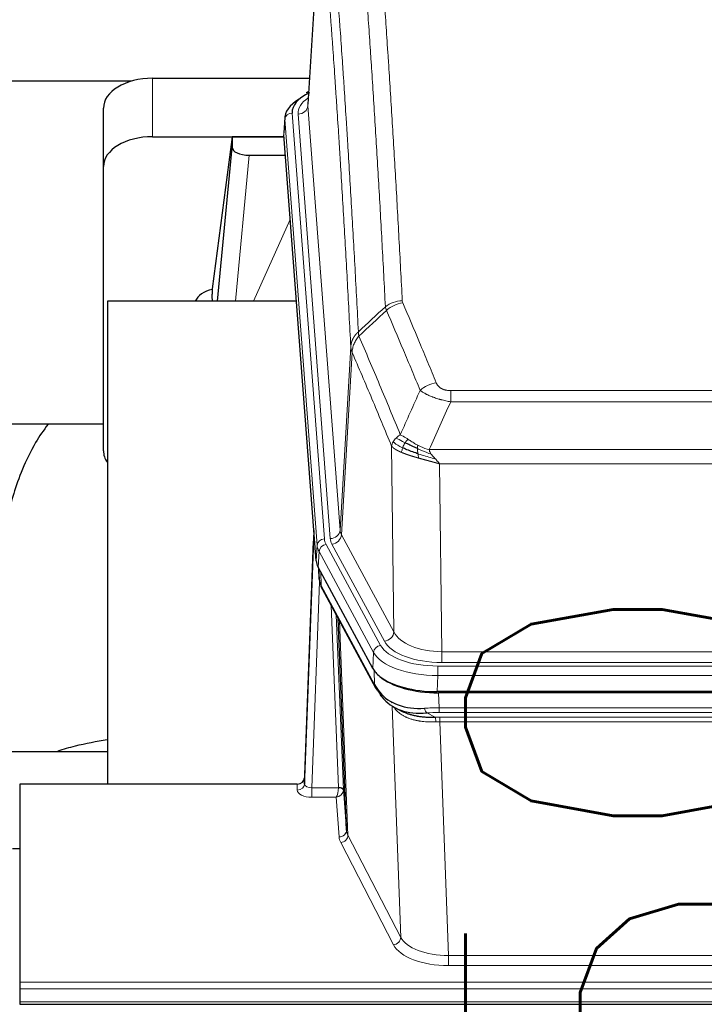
# Model space of a CAD drawing. Header units: inches. Extents: x 0 to 23760, y -13 to 16800.
# Tile 97 of 214: x 5643 to 5921, y 13839 to 14240. Entities that reach past the tile are written whole.
import ezdxf

# ---------------------------------------------------------------- set-up
doc = ezdxf.new("R2010")
doc.units = ezdxf.units.IN
doc.layers.add('254', color=7, linetype='Continuous', true_color=0xffffff)
doc.styles.add('latin_extended', font='simplex.shx')
doc.dimstyles.get("Standard").update_dxf_attribs({"dimtxt": 0.18, "dimasz": 0.18, "dimexe": 0.18, "dimexo": 0.0625, "dimgap": 0.09, "dimtad": 0, "dimtih": 1, "dimtoh": 1, "dimdec": 4, "dimzin": 0, "dimdsep": 46, "dimtxsty": 'Standard', "dimcen": 0.09, "dimadec": 0, "dimazin": 0, "dimtfac": 1, "dimtdec": 4, "dimtofl": 0, "dimtmove": 0, "dimatfit": 3, "dimfxl": 1, "dimtolj": 1, "dimtzin": 0, "dimarcsym": 0})

# ---------------------------------------------------------------- blocks, each defined once
blk = doc.blocks.new('_U11')
at = {"layer": '254', "color": 3, "linetype": 'Continuous', "lineweight": 13, "transparency": 16777216}
for p, q in [((8503.87, 13952.97), (8503.87, 10472.46)), ((1737.89, 13597.98), (1737.89, 10472.46)), ((1877.89, 10512.46), (8363.87, 10512.46))]:
    blk.add_line(p, q, dxfattribs=at)
at = {"layer": '254', "color": 3, "transparency": 16777216}
for points in [[(1877.89, 10535.79), (1877.89, 10489.13), (1737.89, 10512.46)], [(8363.87, 10489.13), (8363.87, 10535.79), (8503.87, 10512.46)]]:
    blk.add_solid(points, dxfattribs=at)
at = {"layer": 'Defpoints', "color": 0, "transparency": 16777216}
for p in [(8503.87, 13992.97), (1737.89, 13637.98), (8503.87, 10512.46)]:
    blk.add_point(p, dxfattribs=at)
at = {"layer": '254', "color": 2, "lineweight": 13, "transparency": 16777216, "insert": (4877.55, 10722.46), "char_height": 140, "attachment_point": 1, "style": 'latin_extended'}
blk.add_mtext('\\A1;6766', dxfattribs=at)
blk = doc.blocks.new('_U14')
at = {"layer": '254', "color": 3, "linetype": 'Continuous', "lineweight": 13, "transparency": 16777216}
for p, q in [((6034.24, 13124.3), (6034.24, 14087.63)), ((5412.87, 13124.3), (6074.24, 13124.3)), ((6034.24, 12619.98), (6034.24, 12984.3)), ((8055.87, 12479.98), (5994.24, 12479.98))]:
    blk.add_line(p, q, dxfattribs=at)
at = {"layer": '254', "color": 3, "transparency": 16777216}
for points in [[(6057.57, 12984.3), (6010.9, 12984.3), (6034.24, 13124.3)], [(6010.9, 12619.98), (6057.57, 12619.98), (6034.24, 12479.98)]]:
    blk.add_solid(points, dxfattribs=at)
at = {"layer": 'Defpoints', "color": 0, "transparency": 16777216}
for p in [(5372.87, 13124.3), (6034.24, 13124.3), (8095.87, 12479.98)]:
    blk.add_point(p, dxfattribs=at)
at = {"layer": '254', "color": 2, "lineweight": 13, "transparency": 16777216, "insert": (5824.24, 13657.63), "char_height": 140, "attachment_point": 1, "rotation": 90, "style": 'latin_extended'}
blk.add_mtext('\\A1;\\C2;650', dxfattribs=at)

msp = doc.modelspace()

# ---------------------------------------------------------------- linework, layer by layer
at = {"layer": '254', "color": 2, "linetype": 'Continuous', "lineweight": 25}
for p, q in [((5765.352, 14291.873), (5760.101, 14205.237)), ((5688.236, 14214.63), (5521.095, 14214.63)), ((5696.923, 14215.835), (5760.745, 14215.835)), ((5760.413, 14210.379), (5759.469, 14209.944)), ((5676.923, 14179.859), (5676.923, 14203.661)), ((5750.722, 14199.886), (5750.341, 14193.604)), ((5696.923, 14192.033), (5750.409, 14192.033)), ((5729.233, 14191.944), (5721.185, 14130.158)), ((5750.417, 14191.944), (5729.233, 14191.944)), ((5729.233, 14191.944), (5729.233, 14187.713)), ((5763.465, 14019.367), (5750.347, 14192.82)), ((5723.322, 14125.057), (5729.233, 14187.713)), ((5736.207, 14184.493), (5750.977, 14184.493)), ((5676.923, 14064.205), (5676.923, 14179.859)), ((5721.184, 14130.152), (5721.185, 14130.158)), ((5721.184, 14130.152), (5721.184, 14127.967)), ((5755.473, 14125.056), (5678.529, 14125.056)), ((5678.529, 14125.056), (5678.529, 13928.489)), ((5676.899, 14074.977), (5606.546, 14074.977)), ((5762.529, 14031.748), (5758.771, 13931.109)), ((5758.76, 13928.573), (5762.448, 14027.355)), ((5786.504, 13975.575), (5764.25, 14016.789)), ((5764.377, 14016.553), (5764.741, 14011.751)), ((5764.734, 14011.864), (5764.563, 14016.208)), ((5764.734, 14011.864), (5764.741, 14011.751)), ((5765.878, 14007.955), (5787.626, 13967.679)), ((5775.785, 13909.744), (5772.357, 13995.955)), ((6029.073, 13966.137), (5812.666, 13966.137)), ((6028.481, 13965.655), (5813.258, 13965.655)), ((5795.767, 13959.503), (5798.51, 13958.116)), ((5606.532, 13941.828), (5678.529, 13941.828)), ((5642.869, 13928.488), (5642.869, 13847.853)), ((5755.772, 13928.488), (5642.869, 13928.488)), ((5758.771, 13931.109), (5758.76, 13928.573)), ((5774.556, 13926.362), (5775.785, 13909.744)), ((5639.87, 13902.29), (5642.87, 13902.29)), ((5642.869, 13847.853), (5642.869, 13845.119)), ((5642.869, 13845.119), (5642.869, 13839.871)), ((5642.869, 13839.871), (5642.869, 13838.856)), ((5642.869, 13838.856), (6199.869, 13838.856))]:
    msp.add_line(p, q, dxfattribs=at)
at = {"layer": '254', "color": 110, "linetype": 'Continuous', "lineweight": 13}
for p, q in [((5765.353, 14291.251), (5760.106, 14204.661)), ((5696.923, 14192.033), (5696.923, 14215.835)), ((5753.722, 14201.67), (5766.833, 14028.309)), ((5756.114, 14201.235), (5769.18, 14028.462)), ((5760.106, 14204.661), (5773.172, 14031.888)), ((5750.728, 14199.1), (5750.347, 14192.82)), ((5763.839, 14025.739), (5750.728, 14199.1)), ((5736.207, 14184.493), (5730.6, 14125.057)), ((5738.011, 14125.057), (5752.952, 14158.371)), ((5773.172, 14031.888), (5777.549, 14106.565)), ((5778.105, 14104.231), (5773.753, 14029.979)), ((5818.198, 14088.684), (6023.541, 14088.684)), ((5818.198, 14084.12), (5818.198, 14088.684)), ((6023.541, 14084.12), (5818.198, 14084.12)), ((5795.105, 13990.436), (5794.147, 14066.086)), ((5809.467, 14064.641), (6032.272, 14064.641)), ((6028.159, 14058.897), (5813.579, 14058.897)), ((5813.579, 14058.897), (5814.548, 13982.401)), ((5773.753, 14029.979), (5795.105, 13990.436)), ((5763.465, 14019.367), (5763.839, 14025.739)), ((5767.53, 14026.018), (5789.704, 13984.953)), ((5791.229, 13986.627), (5769.877, 14026.171)), ((5764.623, 14023.162), (5764.25, 14016.789)), ((5786.797, 13982.096), (5764.623, 14023.162)), ((5764.38, 14016.548), (5764.734, 14011.864)), ((5765.301, 14014.842), (5765.519, 14009.285)), ((5764.884, 14010.893), (5761.753, 13927.041)), ((5765.519, 14009.285), (5787.266, 13969.009)), ((5772.559, 13927.128), (5769.537, 14001.179)), ((5771.664, 13997.239), (5774.556, 13926.362)), ((5772.903, 13994.944), (5776.371, 13907.733)), ((5786.504, 13975.575), (5786.797, 13982.096)), ((5814.548, 13977.987), (5814.548, 13982.401)), ((5814.548, 13982.401), (6027.191, 13982.401)), ((5812.959, 13976.563), (6028.779, 13976.563)), ((5812.959, 13972.658), (5812.959, 13976.563)), ((6027.191, 13977.987), (5814.548, 13977.987)), ((5787.266, 13969.009), (5787.09, 13974.645)), ((5812.959, 13972.658), (5812.666, 13966.137)), ((6028.779, 13972.658), (5812.959, 13972.658)), ((5813.258, 13965.655), (5813.449, 13959.564)), ((5797.856, 13866.119), (5794.42, 13960.259)), ((5808.424, 13957.47), (5811.878, 13955.725)), ((5813.449, 13957.698), (5813.449, 13959.564)), ((5813.449, 13959.564), (6028.29, 13959.564)), ((6028.29, 13957.698), (5813.449, 13957.698)), ((5813.791, 13953.891), (5813.791, 13955.756)), ((5813.791, 13955.756), (6027.948, 13955.756)), ((5813.791, 13953.891), (5817.264, 13858.715)), ((6027.948, 13953.891), (5813.791, 13953.891)), ((5755.762, 13926.04), (5755.772, 13928.488)), ((5761.753, 13927.041), (5761.753, 13923.126)), ((5761.753, 13927.041), (5772.558, 13927.041)), ((5761.753, 13923.126), (5771.595, 13923.126)), ((5772.789, 13906.977), (5771.595, 13923.126)), ((5794.947, 13863.056), (5773.462, 13904.67)), ((5776.371, 13907.733), (5797.856, 13866.119)), ((5817.264, 13858.715), (5817.264, 13854.614)), ((5817.264, 13858.715), (6024.474, 13858.715)), ((6024.474, 13854.614), (5817.264, 13854.614)), ((5642.869, 13847.853), (6199.869, 13847.853)), ((5642.869, 13845.119), (6199.869, 13845.119)), ((5642.869, 13839.871), (6199.869, 13839.871))]:
    msp.add_line(p, q, dxfattribs=at)
at = {"layer": '254', "color": 2, "linetype": 'Continuous', "lineweight": 25}
for centre, major_axis, ratio, start_param, end_param in [((5696.923, 14203.661), (-20, 0), 0.608706, 4.712389, 6.2831853), ((5777.741, 14202.044), (-24.034, 0.016), 0.461198, 5.4992389, 6.318352), ((5760.727, 14207.22), (1.258, -2.724), 0.6272114, 2.6666598, 3.1415983), ((5777.741, 14199.383), (-27.03, 0.194), 0.4633579, 5.618257, 6.3212481), ((5696.923, 14179.859), (-20, 0), 0.608706, 4.712389, 6.2831853), ((5736.26, 14187.738), (7.027, 0.031), 0.4617281, 3.1395348, 4.7027345), ((5724.064, 14122.978), (-10.208, 0), 0.7029015, 4.9983373, 5.9892938), ((5724.064, 13931.587), (-10.152, 515.131), 0.0020796, 5.0973623, 5.1034663), ((5696.923, 14064.205), (-20, 0), 0.608706, 0, 0.4035719), ((5790.485, 14019.806), (27.037, 0.006), 0.4611335, 3.1763491, 3.3855005), ((5792.529, 13992.075), (-27.174, 22.247), 0.2659526, 0.248294, 0.2802741), ((5791.378, 14021.351), (26.161, 11.46), 0.4493681, 3.0159633, 3.1613144), ((5769.232, 14010.176), (3.584, 1.776), 0.8816114, 2.7716102, 3.1419462), ((5812.724, 13978.621), (27.023, 0.034), 0.4619935, 3.3853572, 3.670307), ((5814.098, 13952.13), (-27.355, 20.182), 0.1876908, 0.3765826, 0.5974134), ((5813.283, 13978.13), (27.01, 0.015), 0.4618579, 3.6271853, 4.7111791), ((5812.724, 13978.621), (27.023, 0.034), 0.4619935, 3.670307, 4.7096668), ((5791.145, 13969.58), (3.52, 1.9), 0.8606628, 3.1415888, 3.5094104), ((5811.402, 13949.267), (-23.434, 19.972), 0.1471226, 0.3626514, 0.5834823), ((5792.922, 13966.898), (3.195, 2.407), 0.6715965, 2.6043549, 3.391291), ((5813.195, 13980.947), (25.329, 12.681), 0.6929209, 3.2824386, 4.1662755), ((5813.195, 13980.947), (23.359, 16.381), 0.7286412, 3.1732971, 4.057134), ((5791.023, 13959.407), (-3.388, -2.127), 0.8041825, 3.1410453, 3.3164277), ((5755.772, 13931.201), (3, 0.002), 0.9042699, 4.7116987, 6.2488686)]:
    msp.add_ellipse(centre, major_axis=major_axis, ratio=ratio, start_param=start_param, end_param=end_param, dxfattribs=at)
at = {"layer": '254', "color": 110, "linetype": 'Continuous', "lineweight": 13}
for centre, major_axis, ratio, start_param, end_param in [((5780.133, 14201.609), (-24.034, 0.016), 0.461198, 5.6862399, 6.318352), ((5753.722, 14199.009), (2.991, 0.226), 0.8864705, 1.5038552, 3.0222916), ((5756.114, 14204.783), (3.989, 0.302), 0.8864705, 4.6454478, 6.1638843), ((5798.502, 14116.936), (-9.987, -0.512), 0.8285973, 4.6699673, 5.4273767), ((5798.69, 14116.144), (-9.188, -3.948), 0.8056434, 4.3791539, 5.1247913), ((5812.351, 14083.682), (-9.245, -3.812), 0.7933159, 4.3962573, 5.1392153), ((5762.448, 14025.202), (0.214, 6.443), 0.0117452, 0.5090713, 1.2305416), ((5769.18, 14032.01), (3.989, 0.302), 0.8864705, 4.6454478, 6.1638843), ((5769.877, 14029.719), (3.52, 1.9), 0.8606628, 4.2773553, 5.7957917), ((5793.198, 14032.4), (20.038, 0.241), 0.4621297, 3.1708089, 3.3799603), ((5765.447, 14027.263), (2.998, -0.112), 0.4302668, 3.1576572, 3.7226285), ((5766.833, 14025.648), (2.991, 0.226), 0.8864705, 1.5038552, 3.0222916), ((5790.851, 14026.039), (-27.028, 0.171), 0.4605352, 0.0378207, 0.2469722), ((5767.53, 14023.357), (2.64, 1.425), 0.8606628, 1.1357626, 2.6541991), ((5790.851, 14028.7), (24.033, 0.005), 0.4611335, 3.1763491, 3.3855005), ((5793.198, 14028.852), (24.033, 0.005), 0.4611335, 3.1763491, 3.3855005), ((5792.529, 13992.075), (-27.538, 20.422), 0.182048, 0.3394746, 0.3714547), ((5769.398, 14009.855), (3.52, 1.9), 0.8606628, 2.7414655, 3.1415888), ((5791.229, 13990.175), (3.52, 1.9), 0.8606628, 4.2773553, 5.7957917), ((5814.468, 13993.008), (-20.002, 0.126), 0.5302672, 0.2567917, 1.5781041), ((5789.704, 13982.292), (2.64, 1.425), 0.8606628, 1.1357626, 2.6541991), ((5813.011, 13987.66), (24.02, 0.03), 0.4619935, 3.3853572, 4.7096668), ((5814.468, 13989.46), (-24.002, 0.049), 0.477994, 0.2537759, 1.5750883), ((5813.011, 13984.999), (-27.018, 0.111), 0.4567867, 0.246464, 1.5707737), ((5791.145, 13969.58), (3.52, 1.9), 0.8606628, 2.7414655, 3.1415888), ((5814.098, 13952.13), (-27.015, 0.091), 0.2751837, 4.7373543, 4.9581852), ((5808.424, 13961.305), (-0.368, 3.983), 0.2964475, 2.0527062, 2.8396422), ((5814.098, 13948.295), (-23.017, 0.318), 0.4083138, 4.7462544, 4.9670852), ((5814.58, 13945.944), (-24.025, 0.387), 0.4081205, 4.7518285, 4.8316761), ((5811.878, 13951.89), (0.131, -3.998), 0.1099517, 2.0830946, 2.8518059), ((5814.58, 13942.108), (-20.023, 0.877), 0.5868264, 4.777515, 4.8573626), ((5755.762, 13928.664), (-3, 0.013), 0.8746179, 1.5745081, 3.1116779), ((5761.765, 13928.664), (3.004, 0.138), 0.5390598, 3.1127167, 4.683513), ((5761.765, 13926.04), (6.003, 0.008), 0.4854373, 3.1388974, 4.7096937), ((5771.595, 13925.749), (0.506, 2.997), 0.2740591, 3.694004, 5.2037138), ((5771.595, 13925.749), (2.669, 1.608), 0.8008031, 4.262859, 5.7725688), ((5771.559, 13927.096), (-1.001, 0.011), 0.9036686, 3.0924533, 3.1882189), ((5772.558, 13926.18), (1.996, -0.13), 0.4297663, 0.0674602, 1.5988341), ((5772.559, 13926.267), (1.998, 0.082), 0.4302193, 0.0160628, 1.553239), ((5771.559, 13926.235), (2.996, 0.15), 0.8842155, 6.178461, 6.2742265), ((5772.789, 13909.601), (-2.992, -0.221), 0.8740585, 1.5062672, 3.1117425), ((5795.788, 13909.999), (-20.016, 0.121), 0.4848834, 0.0387668, 0.248091), ((5795.788, 13907.375), (-23.014, 0.002), 0.4845187, 0.0358431, 0.2451673), ((5773.462, 13907.294), (-2.666, -1.376), 0.8484453, 1.1579292, 2.76165), ((5794.947, 13865.68), (-2.666, -1.376), 0.8484453, 1.1579292, 2.76165), ((5817.271, 13868.389), (-20.013, 0.104), 0.483363, 0.2476114, 1.5729934), ((5817.271, 13865.765), (23.012, 0.004), 0.4845836, 3.3866449, 4.7120269)]:
    msp.add_ellipse(centre, major_axis=major_axis, ratio=ratio, start_param=start_param, end_param=end_param, dxfattribs=at)
for points, knots in [([(5791.635, 14122.849), (5791.196, 14131.417), (5790.305, 14148.316), (5789.383, 14164.739), (5788.68, 14176.877), (5788.444, 14180.894), (5787.967, 14188.867), (5787.727, 14192.824), (5787.001, 14204.605), (5786.509, 14212.338), (5785.885, 14221.851), (5785.759, 14223.746), (5785.508, 14227.52), (5785.129, 14233.158), (5784.746, 14238.726), (5783.974, 14249.767), (5782.931, 14264.24), (5781.321, 14285.2), (5780.219, 14298.675), (5779.661, 14305.287)], [0, 0, 0, 0, 0.125, 0.25, 0.25, 0.3125, 0.3125, 0.375, 0.375, 0.5, 0.5, 0.53125, 0.53125, 0.5625, 0.625, 0.625, 0.75, 0.875, 1, 1, 1, 1]), ([(5786.544, 14307.877), (5787.101, 14301.257), (5788.202, 14287.767), (5789.81, 14266.782), (5790.852, 14252.293), (5791.623, 14241.238), (5792.005, 14235.664), (5792.383, 14230.02), (5792.635, 14226.241), (5792.76, 14224.344), (5793.383, 14214.82), (5793.875, 14207.078), (5794.6, 14195.283), (5794.84, 14191.321), (5795.316, 14183.339), (5795.552, 14179.317), (5796.254, 14167.164), (5797.174, 14150.722), (5798.065, 14133.804), (5798.502, 14125.225)], [0, 0, 0, 0, 0.125, 0.25, 0.375, 0.375, 0.4375, 0.46875, 0.46875, 0.5, 0.5, 0.625, 0.625, 0.6875, 0.6875, 0.75, 0.75, 0.875, 1, 1, 1, 1]), ([(5768.409, 14297.867), (5768.98, 14291.176), (5770.108, 14277.533), (5771.753, 14256.292), (5772.819, 14241.613), (5773.608, 14230.409), (5773.999, 14224.759), (5774.451, 14218.081), (5774.643, 14215.202), (5774.771, 14213.278), (5774.835, 14212.314), (5775.154, 14207.484), (5775.533, 14201.64), (5775.971, 14194.74), (5776.158, 14191.765), (5776.282, 14189.778), (5776.344, 14188.782), (5776.9, 14179.804), (5777.873, 14163.597), (5779.284, 14138.544), (5780.192, 14121.348), (5780.638, 14112.627)], [0, 0, 0, 0, 0.125, 0.25, 0.375, 0.375, 0.4375, 0.46875, 0.484375, 0.484375, 0.5, 0.5, 0.5625, 0.59375, 0.609375, 0.609375, 0.625, 0.625, 0.75, 0.875, 1, 1, 1, 1]), ([(5777.549, 14106.565), (5777.104, 14115.259), (5776.198, 14132.401), (5774.791, 14157.375), (5773.821, 14173.533), (5773.266, 14182.483), (5773.205, 14183.476), (5773.081, 14185.457), (5772.895, 14188.423), (5772.458, 14195.302), (5772.08, 14201.128), (5771.762, 14205.944), (5771.698, 14206.905), (5771.57, 14208.823), (5771.378, 14211.694), (5770.928, 14218.352), (5770.538, 14223.985), (5769.752, 14235.156), (5768.688, 14249.793), (5767.048, 14270.974), (5765.923, 14284.578), (5765.353, 14291.251)], [0, 0, 0, 0, 0.125, 0.25, 0.375, 0.375, 0.390625, 0.390625, 0.40625, 0.4375, 0.5, 0.5, 0.515625, 0.515625, 0.53125, 0.5625, 0.625, 0.625, 0.75, 0.875, 1, 1, 1, 1]), ([(5798.69, 14124.43), (5798.634, 14124.561), (5798.59, 14124.692), (5798.528, 14124.957), (5798.509, 14125.091), (5798.502, 14125.225)], [0, 0, 0, 0, 0.5, 0.5, 1, 1, 1, 1]), ([(5805.771, 14088.78), (5804.636, 14091.539), (5803.499, 14094.287), (5801.224, 14099.759), (5800.085, 14102.484), (5796.666, 14110.625), (5794.382, 14116.007), (5792.093, 14121.343)], [0, 0, 0, 0, 0.25, 0.25, 0.5, 0.5, 1, 1, 1, 1]), ([(5798.69, 14124.43), (5800.975, 14119.089), (5803.257, 14113.703), (5806.672, 14105.555), (5807.809, 14102.827), (5810.082, 14097.349), (5811.217, 14094.599), (5812.351, 14091.838)], [0, 0, 0, 0, 0.5, 0.5, 0.75, 0.75, 1, 1, 1, 1]), ([(5777.549, 14106.565), (5777.549, 14106.58), (5777.551, 14106.61), (5777.554, 14106.654), (5777.558, 14106.699), (5777.561, 14106.744), (5777.565, 14106.789), (5777.569, 14106.834), (5777.573, 14106.878), (5777.578, 14106.923), (5777.583, 14106.968), (5777.588, 14107.013), (5777.593, 14107.057), (5777.599, 14107.102), (5777.605, 14107.147), (5777.611, 14107.191), (5777.617, 14107.236), (5777.624, 14107.28), (5777.631, 14107.325), (5777.638, 14107.369), (5777.645, 14107.414), (5777.653, 14107.458), (5777.661, 14107.503), (5777.669, 14107.547), (5777.677, 14107.592), (5777.686, 14107.636), (5777.695, 14107.68), (5777.704, 14107.725), (5777.713, 14107.769), (5777.723, 14107.813), (5777.733, 14107.857), (5777.743, 14107.901), (5777.753, 14107.945), (5777.764, 14107.989), (5777.775, 14108.033), (5777.786, 14108.077), (5777.797, 14108.121), (5777.809, 14108.165), (5777.821, 14108.209), (5777.833, 14108.252), (5777.845, 14108.296), (5777.858, 14108.34), (5777.871, 14108.383), (5777.884, 14108.427), (5777.897, 14108.47), (5777.911, 14108.514), (5777.924, 14108.557), (5777.939, 14108.6), (5777.953, 14108.644), (5777.967, 14108.687), (5777.982, 14108.73), (5777.997, 14108.773), (5778.013, 14108.816), (5778.028, 14108.859), (5778.044, 14108.902), (5778.06, 14108.945), (5778.076, 14108.987), (5778.093, 14109.03), (5778.11, 14109.073), (5778.127, 14109.115), (5778.144, 14109.158), (5778.161, 14109.2), (5778.179, 14109.242), (5778.197, 14109.285), (5778.215, 14109.327), (5778.234, 14109.369), (5778.252, 14109.411), (5778.271, 14109.453), (5778.29, 14109.495), (5778.31, 14109.537), (5778.329, 14109.578), (5778.349, 14109.62), (5778.369, 14109.662), (5778.389, 14109.703), (5778.41, 14109.744), (5778.431, 14109.786), (5778.458, 14109.839), (5778.492, 14109.904), (5778.533, 14109.981), (5778.574, 14110.057), (5778.617, 14110.133), (5778.66, 14110.209), (5778.704, 14110.285), (5778.749, 14110.36), (5778.794, 14110.435), (5778.841, 14110.51), (5778.888, 14110.584), (5778.936, 14110.658), (5778.984, 14110.731), (5779.034, 14110.805), (5779.084, 14110.877), (5779.135, 14110.95), (5779.187, 14111.022), (5779.239, 14111.094), (5779.292, 14111.165), (5779.346, 14111.236), (5779.401, 14111.307), (5779.456, 14111.377), (5779.512, 14111.447), (5779.569, 14111.516), (5779.626, 14111.585), (5779.685, 14111.653), (5779.743, 14111.722), (5779.803, 14111.789), (5779.863, 14111.856), (5779.924, 14111.923), (5779.986, 14111.989), (5780.048, 14112.055), (5780.111, 14112.121), (5780.175, 14112.186), (5780.239, 14112.25), (5780.304, 14112.314), (5780.369, 14112.378), (5780.436, 14112.441), (5780.502, 14112.503), (5780.57, 14112.565), (5780.615, 14112.606), (5780.638, 14112.627)], [0, 0, 0, 0, 0.0066687, 0.0133374, 0.0200061, 0.0266746, 0.0333432, 0.0400116, 0.0466801, 0.0533484, 0.0600168, 0.066685, 0.0733532, 0.0800214, 0.0866895, 0.0933575, 0.1000255, 0.1066935, 0.1133614, 0.1200292, 0.126697, 0.1333647, 0.1400324, 0.1467001, 0.1533676, 0.1600352, 0.1667026, 0.1733701, 0.1800374, 0.1867047, 0.193372, 0.2000392, 0.2067064, 0.2133735, 0.2200405, 0.2267075, 0.2333745, 0.2400414, 0.2467082, 0.253375, 0.2600418, 0.2667085, 0.2733751, 0.2800417, 0.2867082, 0.2933747, 0.3000412, 0.3067075, 0.3133739, 0.3200401, 0.3267064, 0.3333725, 0.3400387, 0.3467047, 0.3533708, 0.3600367, 0.3667026, 0.3733685, 0.3800343, 0.3867001, 0.3933658, 0.4000315, 0.4066971, 0.4133626, 0.4200281, 0.4266936, 0.433359, 0.4400243, 0.4466896, 0.4533549, 0.4600201, 0.4666852, 0.4733503, 0.4800154, 0.4866804, 0.4933453, 0.5000102, 0.5125098, 0.5250093, 0.5375088, 0.5500082, 0.5625077, 0.5750071, 0.5875066, 0.600006, 0.6125054, 0.6250049, 0.6375043, 0.6500037, 0.6625032, 0.6750026, 0.6875021, 0.7000016, 0.7125011, 0.7250006, 0.7375001, 0.7499997, 0.7624993, 0.7749989, 0.7874985, 0.7999982, 0.812498, 0.8249977, 0.8374975, 0.8499974, 0.8624973, 0.8749972, 0.8874972, 0.8999973, 0.9124974, 0.9249976, 0.9374978, 0.9499981, 0.9624985, 0.9749989, 0.9874994, 1, 1, 1, 1]), ([(5778.105, 14104.231), (5778.126, 14104.814), (5778.204, 14105.402), (5778.467, 14106.569), (5778.653, 14107.148), (5779.125, 14108.279), (5779.41, 14108.832), (5780.068, 14109.896), (5780.441, 14110.406), (5780.85, 14110.889)], [0, 0, 0, 0, 0.25, 0.25, 0.5, 0.5, 0.75, 0.75, 1, 1, 1, 1]), ([(5780.85, 14110.889), (5780.775, 14111.183), (5780.732, 14111.486), (5780.674, 14112.076), (5780.659, 14112.363), (5780.638, 14112.627)], [0, 0, 0, 0, 0.5, 0.5, 1, 1, 1, 1]), ([(5780.85, 14110.889), (5783.672, 14104.334), (5786.488, 14097.71), (5790.701, 14087.671), (5792.104, 14084.307), (5794.907, 14077.545), (5796.306, 14074.147), (5797.704, 14070.732)], [0, 0, 0, 0, 0.5, 0.5, 0.75, 0.75, 1, 1, 1, 1]), ([(5778.105, 14104.231), (5778.1, 14104.244), (5778.09, 14104.269), (5778.075, 14104.307), (5778.059, 14104.346), (5778.044, 14104.385), (5778.029, 14104.425), (5778.013, 14104.466), (5777.998, 14104.507), (5777.983, 14104.549), (5777.967, 14104.592), (5777.952, 14104.635), (5777.936, 14104.679), (5777.921, 14104.723), (5777.906, 14104.768), (5777.891, 14104.814), (5777.876, 14104.86), (5777.861, 14104.907), (5777.846, 14104.954), (5777.831, 14105.002), (5777.816, 14105.051), (5777.802, 14105.1), (5777.788, 14105.15), (5777.774, 14105.201), (5777.76, 14105.252), (5777.746, 14105.304), (5777.733, 14105.356), (5777.712, 14105.44), (5777.686, 14105.553), (5777.658, 14105.69), (5777.634, 14105.817), (5777.615, 14105.934), (5777.599, 14106.041), (5777.586, 14106.138), (5777.576, 14106.226), (5777.568, 14106.303), (5777.562, 14106.37), (5777.557, 14106.427), (5777.554, 14106.474), (5777.552, 14106.51), (5777.55, 14106.537), (5777.549, 14106.554), (5777.549, 14106.562), (5777.549, 14106.565)], [0, 0, 0, 0, 0.0155037, 0.0313049, 0.0474035, 0.0637997, 0.0804935, 0.097485, 0.1147743, 0.1323613, 0.1502462, 0.1684289, 0.1869096, 0.2056883, 0.224765, 0.2441397, 0.2638126, 0.2837835, 0.3040527, 0.32462, 0.3454856, 0.3666494, 0.3881116, 0.409872, 0.4319308, 0.454288, 0.4769435, 0.4998975, 0.5635611, 0.6228928, 0.6778927, 0.7285606, 0.7748966, 0.8169007, 0.8545729, 0.8879131, 0.9169214, 0.9415977, 0.9619421, 0.9779545, 0.989635, 0.9969835, 1, 1, 1, 1]), ([(5794.147, 14066.086), (5792.817, 14069.327), (5791.484, 14072.553), (5788.817, 14078.973), (5787.481, 14082.167), (5783.47, 14091.703), (5780.791, 14097.998), (5778.105, 14104.231)], [0, 0, 0, 0, 0.25, 0.25, 0.5, 0.5, 1, 1, 1, 1]), ([(5818.198, 14084.12), (5817.863, 14084.181), (5817.53, 14084.244), (5816.867, 14084.378), (5816.539, 14084.447), (5815.563, 14084.665), (5814.925, 14084.821), (5814.222, 14085.01), (5814.145, 14085.031), (5813.989, 14085.073), (5813.912, 14085.095), (5813.68, 14085.16), (5813.527, 14085.204), (5813.073, 14085.338), (5812.478, 14085.52), (5811.905, 14085.712), (5811.484, 14085.859), (5811.275, 14085.933), (5811.07, 14086.009), (5810.934, 14086.06), (5810.866, 14086.085), (5810.26, 14086.316), (5809.752, 14086.526), (5809.033, 14086.85), (5808.8, 14086.959), (5808.462, 14087.125), (5808.351, 14087.18), (5808.133, 14087.292), (5808.025, 14087.348), (5807.498, 14087.63), (5807.11, 14087.858), (5806.395, 14088.316), (5806.068, 14088.548), (5805.771, 14088.78)], [0, 0, 0, 0, 0.0625, 0.0625, 0.125, 0.125, 0.25, 0.25, 0.265625, 0.265625, 0.28125, 0.28125, 0.3125, 0.3125, 0.375, 0.4375, 0.4375, 0.46875, 0.484375, 0.484375, 0.5, 0.5, 0.625, 0.625, 0.6875, 0.6875, 0.71875, 0.71875, 0.75, 0.75, 0.875, 0.875, 1, 1, 1, 1]), ([(5818.198, 14088.684), (5818.015, 14088.684), (5817.833, 14088.688), (5817.469, 14088.707), (5817.289, 14088.721), (5816.934, 14088.759), (5816.758, 14088.783), (5816.412, 14088.842), (5816.241, 14088.876), (5816.03, 14088.926), (5815.988, 14088.937), (5815.904, 14088.958), (5815.78, 14088.991), (5815.658, 14089.027), (5815.42, 14089.101), (5815.112, 14089.21), (5814.825, 14089.338), (5814.651, 14089.423), (5814.617, 14089.44), (5814.549, 14089.475), (5814.515, 14089.493), (5814.415, 14089.547), (5814.35, 14089.584), (5814.161, 14089.697), (5814.042, 14089.776), (5813.815, 14089.938), (5813.708, 14090.022), (5813.505, 14090.195), (5813.409, 14090.284), (5813.296, 14090.398), (5813.274, 14090.421), (5813.23, 14090.467), (5813.209, 14090.49), (5813.145, 14090.56), (5813.104, 14090.607), (5812.985, 14090.749), (5812.912, 14090.844), (5812.775, 14091.038), (5812.711, 14091.136), (5812.535, 14091.432), (5812.435, 14091.633), (5812.351, 14091.838)], [0, 0, 0, 0, 0.0625, 0.0625, 0.125, 0.125, 0.1875, 0.1875, 0.25, 0.25, 0.265625, 0.265625, 0.28125, 0.3125, 0.3125, 0.375, 0.4375, 0.4375, 0.453125, 0.453125, 0.46875, 0.46875, 0.5, 0.5, 0.5625, 0.5625, 0.625, 0.625, 0.6875, 0.6875, 0.703125, 0.703125, 0.71875, 0.71875, 0.75, 0.75, 0.8125, 0.8125, 0.875, 0.875, 1, 1, 1, 1]), ([(5794.786, 14067.8), (5794.943, 14068.075), (5795.123, 14068.346), (5795.527, 14068.877), (5795.752, 14069.137), (5795.997, 14069.388)], [0, 0, 0, 0, 0.5, 0.5, 1, 1, 1, 1]), ([(5795.997, 14069.388), (5796.243, 14069.632), (5796.509, 14069.867), (5797.079, 14070.317), (5797.383, 14070.531), (5797.704, 14070.732)], [0, 0, 0, 0, 0.5, 0.5, 1, 1, 1, 1]), ([(5799.655, 14067.457), (5799.284, 14067.644), (5798.927, 14067.827), (5797.566, 14068.533), (5796.695, 14069.005), (5795.997, 14069.388)], [0, 0, 0, 0, 0.25, 0.25, 1, 1, 1, 1]), ([(5800.879, 14068.837), (5800.58, 14069.031), (5800.29, 14069.219), (5799.163, 14069.939), (5798.397, 14070.405), (5797.704, 14070.732)], [0, 0, 0, 0, 0.25, 0.25, 1, 1, 1, 1]), ([(5799.655, 14067.457), (5799.754, 14067.612), (5799.855, 14067.76), (5800.112, 14068.104), (5800.269, 14068.288), (5800.58, 14068.603), (5800.733, 14068.735), (5800.879, 14068.837)], [0, 0, 0, 0, 0.25, 0.25, 0.625, 0.625, 1, 1, 1, 1]), ([(5804.849, 14066.429), (5804.668, 14066.525), (5804.49, 14066.623), (5803.783, 14067.017), (5803.268, 14067.324), (5802.274, 14067.938), (5801.795, 14068.245), (5801.18, 14068.642), (5801.029, 14068.74), (5800.879, 14068.837)], [0, 0, 0, 0, 0.125, 0.125, 0.5, 0.5, 0.875, 0.875, 1, 1, 1, 1]), ([(5794.147, 14066.086), (5794.205, 14066.372), (5794.287, 14066.66), (5794.5, 14067.232), (5794.631, 14067.518), (5794.786, 14067.8)], [0, 0, 0, 0, 0.5, 0.5, 1, 1, 1, 1]), ([(5798.179, 14063.538), (5798.168, 14063.543), (5798.144, 14063.553), (5798.109, 14063.568), (5798.074, 14063.583), (5798.038, 14063.598), (5798.002, 14063.614), (5797.965, 14063.629), (5797.928, 14063.645), (5797.891, 14063.662), (5797.853, 14063.678), (5797.815, 14063.695), (5797.777, 14063.712), (5797.738, 14063.729), (5797.699, 14063.746), (5797.659, 14063.764), (5797.62, 14063.782), (5797.58, 14063.8), (5797.539, 14063.818), (5797.498, 14063.836), (5797.457, 14063.855), (5797.416, 14063.874), (5797.374, 14063.893), (5797.332, 14063.913), (5797.29, 14063.933), (5797.248, 14063.953), (5797.205, 14063.973), (5797.162, 14063.993), (5797.119, 14064.014), (5797.076, 14064.035), (5797.032, 14064.056), (5796.988, 14064.077), (5796.944, 14064.099), (5796.9, 14064.121), (5796.855, 14064.143), (5796.811, 14064.166), (5796.766, 14064.188), (5796.721, 14064.211), (5796.676, 14064.234), (5796.631, 14064.258), (5796.585, 14064.282), (5796.54, 14064.306), (5796.494, 14064.33), (5796.448, 14064.354), (5796.402, 14064.379), (5796.356, 14064.404), (5796.31, 14064.429), (5796.264, 14064.455), (5796.218, 14064.481), (5796.172, 14064.507), (5796.126, 14064.533), (5796.08, 14064.559), (5796.033, 14064.586), (5795.987, 14064.613), (5795.941, 14064.641), (5795.895, 14064.669), (5795.848, 14064.697), (5795.802, 14064.725), (5795.756, 14064.753), (5795.71, 14064.782), (5795.664, 14064.811), (5795.619, 14064.84), (5795.573, 14064.87), (5795.527, 14064.9), (5795.482, 14064.93), (5795.437, 14064.96), (5795.391, 14064.991), (5795.346, 14065.022), (5795.302, 14065.054), (5795.257, 14065.085), (5795.213, 14065.117), (5795.168, 14065.149), (5795.125, 14065.182), (5795.081, 14065.214), (5795.037, 14065.247), (5794.994, 14065.281), (5794.952, 14065.314), (5794.909, 14065.348), (5794.867, 14065.382), (5794.825, 14065.417), (5794.783, 14065.451), (5794.742, 14065.486), (5794.702, 14065.522), (5794.661, 14065.557), (5794.621, 14065.593), (5794.582, 14065.629), (5794.543, 14065.666), (5794.504, 14065.703), (5794.466, 14065.74), (5794.428, 14065.777), (5794.391, 14065.815), (5794.355, 14065.853), (5794.319, 14065.891), (5794.283, 14065.929), (5794.248, 14065.968), (5794.214, 14066.007), (5794.18, 14066.047), (5794.158, 14066.073), (5794.147, 14066.086)], [0, 0, 0, 0, 0.0060657, 0.012223, 0.0184718, 0.0248123, 0.0312443, 0.0377679, 0.0443831, 0.0510899, 0.0578883, 0.0647782, 0.0717598, 0.0788329, 0.0859977, 0.093254, 0.1006019, 0.1080414, 0.1155725, 0.1231952, 0.1309095, 0.1387154, 0.1466129, 0.1546019, 0.1626826, 0.1708549, 0.1791188, 0.1874742, 0.1959213, 0.20446, 0.2130903, 0.2218121, 0.2306256, 0.2395307, 0.2485274, 0.2576156, 0.2667955, 0.276067, 0.2854301, 0.2948848, 0.3044311, 0.314069, 0.3237985, 0.3336196, 0.3435324, 0.3535367, 0.3636326, 0.3738202, 0.3840993, 0.3944701, 0.4049324, 0.4154864, 0.426132, 0.4368691, 0.4476979, 0.4586183, 0.4696303, 0.480734, 0.4919292, 0.503216, 0.5145945, 0.5260645, 0.5376262, 0.5492795, 0.5610244, 0.5728609, 0.584789, 0.5968087, 0.60892, 0.621123, 0.6334175, 0.6458037, 0.6582815, 0.6708509, 0.6835119, 0.6962645, 0.7091087, 0.7220445, 0.735072, 0.748191, 0.7614017, 0.774704, 0.7880979, 0.8015834, 0.8151605, 0.8288293, 0.8425896, 0.8564416, 0.8703852, 0.8844204, 0.8985472, 0.9127656, 0.9270756, 0.9414773, 0.9559705, 0.9705554, 0.9852319, 1, 1, 1, 1]), ([(5798.669, 14065.384), (5798.234, 14065.588), (5797.824, 14065.792), (5796.295, 14066.607), (5795.399, 14067.216), (5794.786, 14067.8)], [0, 0, 0, 0, 0.25, 0.25, 1, 1, 1, 1]), ([(5798.179, 14063.538), (5798.215, 14063.719), (5798.257, 14063.924), (5798.363, 14064.37), (5798.425, 14064.611), (5798.551, 14065.033), (5798.607, 14065.207), (5798.669, 14065.384)], [0, 0, 0, 0, 0.375, 0.375, 0.75, 0.75, 1, 1, 1, 1]), ([(5798.669, 14065.384), (5798.7, 14065.472), (5798.732, 14065.561), (5798.867, 14065.918), (5798.98, 14066.189), (5799.229, 14066.717), (5799.365, 14066.975), (5799.557, 14067.3), (5799.606, 14067.379), (5799.655, 14067.457)], [0, 0, 0, 0, 0.125, 0.125, 0.5, 0.5, 0.875, 0.875, 1, 1, 1, 1]), ([(5804.698, 14065.06), (5804.697, 14065.215), (5804.698, 14065.363), (5804.712, 14065.706), (5804.728, 14065.89), (5804.776, 14066.202), (5804.808, 14066.331), (5804.849, 14066.429)], [0, 0, 0, 0, 0.25, 0.25, 0.625, 0.625, 1, 1, 1, 1]), ([(5810.337, 14062.742), (5808.927, 14063.264), (5807.49, 14063.847), (5805.62, 14064.652), (5805.156, 14064.856), (5804.698, 14065.06)], [0, 0, 0, 0, 0.75, 0.75, 1, 1, 1, 1]), ([(5804.867, 14063), (5804.855, 14063.087), (5804.843, 14063.174), (5804.799, 14063.527), (5804.77, 14063.796), (5804.726, 14064.321), (5804.711, 14064.579), (5804.701, 14064.903), (5804.699, 14064.982), (5804.698, 14065.06)], [0, 0, 0, 0, 0.125, 0.125, 0.5, 0.5, 0.875, 0.875, 1, 1, 1, 1]), ([(5809.467, 14064.641), (5808.246, 14064.906), (5807.07, 14065.349), (5805.576, 14066.052), (5805.209, 14066.237), (5804.849, 14066.429)], [0, 0, 0, 0, 0.75, 0.75, 1, 1, 1, 1]), ([(5805.182, 14061.206), (5805.16, 14061.213), (5805.116, 14061.225), (5805.05, 14061.244), (5804.984, 14061.263), (5804.918, 14061.281), (5804.852, 14061.3), (5804.786, 14061.319), (5804.719, 14061.338), (5804.653, 14061.357), (5804.587, 14061.376), (5804.52, 14061.396), (5804.454, 14061.415), (5804.387, 14061.434), (5804.321, 14061.453), (5804.254, 14061.473), (5804.188, 14061.492), (5804.121, 14061.511), (5804.054, 14061.531), (5803.988, 14061.55), (5803.921, 14061.57), (5803.854, 14061.59), (5803.787, 14061.609), (5803.72, 14061.629), (5803.653, 14061.649), (5803.586, 14061.669), (5803.519, 14061.689), (5803.452, 14061.709), (5803.385, 14061.729), (5803.318, 14061.749), (5803.251, 14061.769), (5803.184, 14061.789), (5803.117, 14061.809), (5803.05, 14061.83), (5802.983, 14061.85), (5802.916, 14061.87), (5802.849, 14061.891), (5802.781, 14061.912), (5802.714, 14061.932), (5802.647, 14061.953), (5802.58, 14061.974), (5802.513, 14061.994), (5802.446, 14062.015), (5802.379, 14062.036), (5802.312, 14062.057), (5802.245, 14062.078), (5802.178, 14062.099), (5802.111, 14062.12), (5802.044, 14062.142), (5801.977, 14062.163), (5801.91, 14062.184), (5801.843, 14062.206), (5801.776, 14062.227), (5801.71, 14062.249), (5801.643, 14062.27), (5801.576, 14062.292), (5801.509, 14062.314), (5801.443, 14062.335), (5801.376, 14062.357), (5801.31, 14062.379), (5801.243, 14062.401), (5801.177, 14062.423), (5801.111, 14062.445), (5801.044, 14062.467), (5800.978, 14062.49), (5800.912, 14062.512), (5800.846, 14062.534), (5800.78, 14062.557), (5800.714, 14062.579), (5800.648, 14062.602), (5800.583, 14062.625), (5800.517, 14062.647), (5800.452, 14062.67), (5800.386, 14062.693), (5800.321, 14062.716), (5800.256, 14062.739), (5800.19, 14062.762), (5800.125, 14062.785), (5800.061, 14062.808), (5799.996, 14062.832), (5799.931, 14062.855), (5799.866, 14062.878), (5799.802, 14062.902), (5799.738, 14062.926), (5799.673, 14062.949), (5799.609, 14062.973), (5799.545, 14062.997), (5799.482, 14063.02), (5799.418, 14063.044), (5799.354, 14063.068), (5799.291, 14063.092), (5799.228, 14063.117), (5799.165, 14063.141), (5799.102, 14063.165), (5799.039, 14063.189), (5798.976, 14063.214), (5798.914, 14063.238), (5798.852, 14063.263), (5798.79, 14063.288), (5798.728, 14063.312), (5798.666, 14063.337), (5798.604, 14063.362), (5798.543, 14063.387), (5798.482, 14063.412), (5798.421, 14063.437), (5798.36, 14063.462), (5798.3, 14063.487), (5798.239, 14063.513), (5798.199, 14063.53), (5798.179, 14063.538)], [0, 0, 0, 0, 0.0082024, 0.0164263, 0.0246716, 0.0329384, 0.0412265, 0.0495362, 0.0578672, 0.0662198, 0.0745938, 0.0829892, 0.0914062, 0.0998446, 0.1083045, 0.1167859, 0.1252887, 0.1338131, 0.1423589, 0.1509263, 0.1595151, 0.1681255, 0.1767574, 0.1854108, 0.1940858, 0.2027822, 0.2115002, 0.2202398, 0.2290008, 0.2377835, 0.2465876, 0.2554134, 0.2642606, 0.2731295, 0.2820199, 0.2909319, 0.2998654, 0.3088206, 0.3177973, 0.3267956, 0.3358154, 0.3448569, 0.35392, 0.3630047, 0.3721109, 0.3812388, 0.3903883, 0.3995594, 0.4087522, 0.4179665, 0.4272025, 0.4364601, 0.4457393, 0.4550402, 0.4643627, 0.4737069, 0.4830727, 0.4924601, 0.5018692, 0.5113, 0.5207524, 0.5302265, 0.5397222, 0.5492397, 0.5587788, 0.5683395, 0.577922, 0.5875261, 0.5971519, 0.6067994, 0.6164686, 0.6261595, 0.6358721, 0.6456064, 0.6553624, 0.6651401, 0.6749395, 0.6847606, 0.6946034, 0.704468, 0.7143542, 0.7242622, 0.734192, 0.7441434, 0.7541166, 0.7641115, 0.7741282, 0.7841666, 0.7942268, 0.8043087, 0.8144123, 0.8245377, 0.8346848, 0.8448538, 0.8550444, 0.8652568, 0.875491, 0.885747, 0.8960247, 0.9063242, 0.9166455, 0.9269886, 0.9373534, 0.9477401, 0.9581485, 0.9685787, 0.9790306, 0.9895044, 1, 1, 1, 1]), ([(5805.182, 14061.206), (5805.148, 14061.378), (5805.109, 14061.574), (5805.027, 14062.006), (5804.985, 14062.241), (5804.917, 14062.654), (5804.891, 14062.825), (5804.867, 14063)], [0, 0, 0, 0, 0.375, 0.375, 0.75, 0.75, 1, 1, 1, 1]), ([(5812.009, 14060.845), (5810.236, 14061.349), (5808.407, 14061.879), (5806.033, 14062.621), (5805.445, 14062.809), (5804.867, 14063)], [0, 0, 0, 0, 0.75, 0.75, 1, 1, 1, 1]), ([(5813.579, 14058.897), (5813.557, 14058.903), (5813.513, 14058.916), (5813.447, 14058.934), (5813.38, 14058.953), (5813.313, 14058.972), (5813.247, 14058.991), (5813.18, 14059.01), (5813.113, 14059.029), (5813.046, 14059.048), (5812.979, 14059.067), (5812.911, 14059.086), (5812.844, 14059.105), (5812.776, 14059.123), (5812.709, 14059.142), (5812.641, 14059.161), (5812.573, 14059.18), (5812.505, 14059.199), (5812.437, 14059.218), (5812.369, 14059.237), (5812.301, 14059.256), (5812.233, 14059.275), (5812.165, 14059.294), (5812.096, 14059.313), (5812.028, 14059.332), (5811.959, 14059.351), (5811.89, 14059.37), (5811.821, 14059.389), (5811.752, 14059.407), (5811.683, 14059.426), (5811.614, 14059.445), (5811.545, 14059.464), (5811.476, 14059.483), (5811.407, 14059.502), (5811.337, 14059.521), (5811.268, 14059.54), (5811.198, 14059.559), (5811.128, 14059.578), (5811.059, 14059.597), (5810.989, 14059.617), (5810.919, 14059.636), (5810.849, 14059.655), (5810.779, 14059.674), (5810.709, 14059.693), (5810.639, 14059.712), (5810.568, 14059.731), (5810.498, 14059.75), (5810.428, 14059.769), (5810.357, 14059.788), (5810.287, 14059.807), (5810.216, 14059.827), (5810.145, 14059.846), (5810.075, 14059.865), (5810.004, 14059.884), (5809.933, 14059.903), (5809.862, 14059.922), (5809.791, 14059.942), (5809.72, 14059.961), (5809.649, 14059.98), (5809.578, 14059.999), (5809.506, 14060.019), (5809.435, 14060.038), (5809.364, 14060.057), (5809.293, 14060.077), (5809.221, 14060.096), (5809.15, 14060.115), (5809.078, 14060.135), (5809.007, 14060.154), (5808.935, 14060.173), (5808.863, 14060.193), (5808.792, 14060.212), (5808.72, 14060.232), (5808.648, 14060.251), (5808.576, 14060.27), (5808.504, 14060.29), (5808.432, 14060.309), (5808.361, 14060.329), (5808.289, 14060.348), (5808.217, 14060.368), (5808.145, 14060.387), (5808.073, 14060.407), (5808, 14060.427), (5807.928, 14060.446), (5807.856, 14060.466), (5807.784, 14060.486), (5807.712, 14060.505), (5807.64, 14060.525), (5807.567, 14060.545), (5807.495, 14060.564), (5807.423, 14060.584), (5807.351, 14060.604), (5807.278, 14060.624), (5807.206, 14060.643), (5807.134, 14060.663), (5807.061, 14060.683), (5806.989, 14060.703), (5806.917, 14060.723), (5806.844, 14060.743), (5806.772, 14060.763), (5806.699, 14060.782), (5806.627, 14060.802), (5806.555, 14060.822), (5806.482, 14060.842), (5806.41, 14060.862), (5806.338, 14060.882), (5806.265, 14060.903), (5806.193, 14060.923), (5806.121, 14060.943), (5806.048, 14060.963), (5805.976, 14060.983), (5805.904, 14061.003), (5805.831, 14061.023), (5805.759, 14061.044), (5805.687, 14061.064), (5805.615, 14061.084), (5805.542, 14061.105), (5805.47, 14061.125), (5805.398, 14061.145), (5805.326, 14061.166), (5805.254, 14061.186), (5805.206, 14061.2), (5805.182, 14061.206)], [0, 0, 0, 0, 0.007775, 0.0155603, 0.0233558, 0.0311618, 0.038978, 0.0468046, 0.0546416, 0.0624889, 0.0703466, 0.0782147, 0.0860931, 0.093982, 0.1018813, 0.109791, 0.1177112, 0.1256417, 0.1335828, 0.1415343, 0.1494962, 0.1574687, 0.1654516, 0.173445, 0.1814489, 0.1894634, 0.1974883, 0.2055238, 0.2135699, 0.2216264, 0.2296936, 0.2377713, 0.2458596, 0.2539585, 0.2620679, 0.270188, 0.2783187, 0.28646, 0.2946119, 0.3027745, 0.3109477, 0.3191316, 0.3273261, 0.3355314, 0.3437472, 0.3519738, 0.3602111, 0.3684591, 0.3767178, 0.3849872, 0.3932673, 0.4015582, 0.4098598, 0.4181722, 0.4264954, 0.4348293, 0.443174, 0.4515295, 0.4598958, 0.4682728, 0.4766607, 0.4850594, 0.493469, 0.5018893, 0.5103206, 0.5187626, 0.5272155, 0.5356793, 0.544154, 0.5526395, 0.561136, 0.5696433, 0.5781615, 0.5866906, 0.5952307, 0.6037817, 0.6123436, 0.6209165, 0.6295003, 0.638095, 0.6467007, 0.6553174, 0.6639451, 0.6725838, 0.6812334, 0.6898941, 0.6985657, 0.7072484, 0.7159421, 0.7246468, 0.7333625, 0.7420893, 0.7508272, 0.759576, 0.768336, 0.777107, 0.7858891, 0.7946823, 0.8034866, 0.812302, 0.8211284, 0.829966, 0.8388147, 0.8476746, 0.8565455, 0.8654276, 0.8743209, 0.8832252, 0.8921408, 0.9010675, 0.9100054, 0.9189544, 0.9279147, 0.9368861, 0.9458688, 0.9548626, 0.9638676, 0.9728839, 0.9819114, 0.9909501, 1, 1, 1, 1]), ([(5810.337, 14062.742), (5810.219, 14062.9), (5810.109, 14063.057), (5809.86, 14063.451), (5809.735, 14063.688), (5809.549, 14064.164), (5809.488, 14064.402), (5809.467, 14064.641)], [0, 0, 0, 0, 0.25, 0.25, 0.625, 0.625, 1, 1, 1, 1]), ([(5812.009, 14060.845), (5811.935, 14060.925), (5811.861, 14061.004), (5811.565, 14061.322), (5811.343, 14061.56), (5810.916, 14062.033), (5810.71, 14062.27), (5810.458, 14062.585), (5810.396, 14062.663), (5810.337, 14062.742)], [0, 0, 0, 0, 0.125, 0.125, 0.5, 0.5, 0.875, 0.875, 1, 1, 1, 1]), ([(5813.579, 14058.897), (5813.427, 14059.145), (5813.251, 14059.392), (5812.868, 14059.881), (5812.661, 14060.124), (5812.303, 14060.525), (5812.156, 14060.685), (5812.009, 14060.845)], [0, 0, 0, 0, 0.375, 0.375, 0.75, 0.75, 1, 1, 1, 1]), ([(5812.197, 13953.862), (5811.708, 13953.841), (5811.224, 13953.829), (5810.264, 13953.82), (5809.789, 13953.823), (5808.847, 13953.849), (5808.38, 13953.872), (5807.454, 13953.936), (5806.996, 13953.978), (5806.315, 13954.058), (5806.088, 13954.087), (5805.751, 13954.135), (5805.639, 13954.151), (5805.416, 13954.186), (5805.305, 13954.204), (5804.753, 13954.297), (5804.322, 13954.382), (5803.478, 13954.573), (5802.654, 13954.785), (5801.868, 13955.04), (5801.102, 13955.316), (5800.728, 13955.465), (5800.319, 13955.645), (5800.274, 13955.665), (5800.183, 13955.706), (5800.138, 13955.726), (5800.004, 13955.788), (5799.738, 13955.914), (5799.48, 13956.044), (5798.975, 13956.312), (5798.653, 13956.499), (5798.036, 13956.889), (5797.742, 13957.092), (5797.182, 13957.514), (5796.915, 13957.733), (5796.537, 13958.071), (5796.415, 13958.186), (5796.237, 13958.36), (5796.178, 13958.419), (5796.063, 13958.537), (5796.007, 13958.597), (5795.758, 13958.864), (5795.577, 13959.075), (5795.409, 13959.288)], [0, 0, 0, 0, 0.0672484, 0.0672484, 0.1344967, 0.1344967, 0.2017451, 0.2017451, 0.2689935, 0.2689935, 0.3026176, 0.3026176, 0.3194297, 0.3194297, 0.3362418, 0.3362418, 0.4034902, 0.4034902, 0.4707386, 0.5379869, 0.5379869, 0.6052353, 0.6052353, 0.6136413, 0.6136413, 0.6220474, 0.6220474, 0.6388595, 0.6724837, 0.6724837, 0.739732, 0.739732, 0.8069804, 0.8069804, 0.8742287, 0.8742287, 0.9078529, 0.9078529, 0.924665, 0.924665, 0.9414771, 0.9414771, 1, 1, 1, 1])]:
    msp.add_open_spline(points, degree=3, knots=knots, dxfattribs=at)
for points in [[(5780.638, 14112.627), (5784.303, 14116.035), (5787.969, 14119.443), (5791.635, 14122.849)], [(5792.093, 14121.343), (5788.345, 14117.86), (5784.597, 14114.375), (5780.85, 14110.889)], [(5792.093, 14121.343), (5791.981, 14121.601), (5791.793, 14122.11), (5791.675, 14122.605), (5791.635, 14122.849)], [(5797.704, 14070.732), (5800.378, 14076.754), (5803.067, 14082.77), (5805.771, 14088.78)], [(5818.198, 14084.12), (5815.27, 14077.634), (5812.36, 14071.141), (5809.467, 14064.641)]]:
    msp.add_open_spline(points, degree=3, dxfattribs=at)
at = {"layer": '254', "color": 2, "linetype": 'Continuous', "lineweight": 25}
for points, knots in [([(5654.391, 14075.036), (5652.514, 14072.556), (5645.912, 14062.638), (5639.278, 14044.809), (5636.088, 14027.759), (5632.695, 14003.707), (5630.002, 13973.549), (5628.035, 13950.628), (5627.378, 13942.011), (5627.366, 13941.852)], [0, 0, 0, 0, 0.0518113, 0.2036205, 0.372795, 0.587921, 0.850882, 0.9972478, 1, 1, 1, 1]), ([(5804.867, 14063), (5804.578, 14063.095), (5804.292, 14063.191), (5803.158, 14063.577), (5802.335, 14063.873), (5800.77, 14064.471), (5800.028, 14064.774), (5799.11, 14065.18), (5798.887, 14065.282), (5798.669, 14065.384)], [0, 0, 0, 0, 0.125, 0.125, 0.5, 0.5, 0.875, 0.875, 1, 1, 1, 1]), ([(5804.698, 14065.06), (5804.47, 14065.162), (5804.242, 14065.264), (5803.341, 14065.674), (5802.681, 14065.981), (5801.412, 14066.586), (5800.802, 14066.884), (5800.03, 14067.268), (5799.841, 14067.363), (5799.655, 14067.457)], [0, 0, 0, 0, 0.125, 0.125, 0.5, 0.5, 0.875, 0.875, 1, 1, 1, 1]), ([(5798.46, 13958.142), (5798.563, 13958.09), (5798.667, 13958.039), (5798.864, 13957.944), (5798.957, 13957.901), (5799.097, 13957.836), (5799.144, 13957.815), (5799.239, 13957.773), (5799.666, 13957.584), (5800.107, 13957.409), (5800.914, 13957.119), (5801.743, 13956.849), (5802.615, 13956.621), (5803.51, 13956.413), (5803.968, 13956.32), (5804.555, 13956.215), (5804.673, 13956.195), (5804.91, 13956.156), (5805.03, 13956.137), (5805.389, 13956.082), (5805.629, 13956.048), (5806.354, 13955.955), (5806.842, 13955.903), (5807.826, 13955.819), (5808.322, 13955.787), (5809.323, 13955.74), (5809.828, 13955.726), (5810.846, 13955.714), (5811.36, 13955.716), (5811.878, 13955.725)], [0, 0, 0, 0, 0.0294734, 0.0294734, 0.0550135, 0.0550135, 0.0677836, 0.0677836, 0.0805537, 0.1827144, 0.1827144, 0.2848751, 0.3870358, 0.3870358, 0.4891965, 0.4891965, 0.5147367, 0.5147367, 0.5402769, 0.5402769, 0.5913572, 0.5913572, 0.6935179, 0.6935179, 0.7956786, 0.7956786, 0.8978393, 0.8978393, 1, 1, 1, 1]), ([(5658.452, 13942.055), (5660.745, 13942.784), (5667.208, 13944.609), (5674.038, 13945.943), (5678.391, 13946.593)], [0, 0, 0, 0, 0.3660944, 1, 1, 1, 1])]:
    msp.add_open_spline(points, degree=3, knots=knots, dxfattribs=at)
msp.add_open_spline([(5765.648, 14008.4), (5765.758, 14008.178), (5765.878, 14007.955)], degree=2, dxfattribs=at)

# ---------------------------------------------------------------- dimensions: what is measured, and where the dimension line sits
at = {"layer": '254', "color": 2, "linetype": 'Continuous', "lineweight": 13}
dim = msp.add_linear_dim(base=(6034.238, 13124.296), p1=(8095.869, 12479.977), p2=(5372.869, 13124.296), angle=90, text='\\C2;650', dimstyle='Standard', override={"dimscale": 40, "dimtxt": 3.5, "dimasz": 3.5, "dimexe": 1, "dimexo": 1, "dimgap": 1.75, "dimtad": 1, "dimtih": 0, "dimtoh": 0, "dimdec": 2, "dimlfac": 0.025, "dimzin": 8, "dimdsep": 46, "dimlunit": 2, "dimpost": '', "dimtxsty": 'latin_extended', "dimsah": 1, "dimse1": 0, "dimse2": 0, "dimsd1": 0, "dimsd2": 0, "dimclrd": 3, "dimclre": 3, "dimclrt": 2, "dimtol": 0, "dimtm": -0.1, "dimtfac": 0.714286, "dimtdec": 3, "dimtofl": 1, "dimtmove": 0, "dimtzin": 8, "dimlwd": 13, "dimlwe": 13}, dxfattribs=at)
dim.commit()
dim.dimension.update_dxf_attribs({"geometry": '_U14', "text_midpoint": (6034.238, 13837.63), "dimtype": 160})
dim = msp.add_linear_dim(base=(8503.869, 10512.459), p1=(1737.889, 13637.977), p2=(8503.869, 13992.97), dimstyle='Standard', override={"dimscale": 40, "dimtxt": 3.5, "dimasz": 3.5, "dimexe": 1, "dimexo": 1, "dimgap": 1.75, "dimtad": 1, "dimtih": 1, "dimtoh": 0, "dimdec": 0, "dimlfac": 1, "dimzin": 8, "dimdsep": 46, "dimlunit": 2, "dimtxsty": 'latin_extended', "dimsah": 1, "dimse1": 0, "dimse2": 0, "dimsd1": 0, "dimsd2": 0, "dimclrd": 3, "dimclre": 3, "dimclrt": 2, "dimtol": 0, "dimtm": -0.1, "dimtfac": 0.714286, "dimtdec": 3, "dimtofl": 1, "dimtmove": 0, "dimtzin": 8, "dimlwd": 13, "dimlwe": 13}, dxfattribs=at)
dim.commit()
dim.dimension.update_dxf_attribs({"geometry": '_U11', "text_midpoint": (5120.879, 10512.459), "dimtype": 160})

doc.saveas('drawing.dxf')
